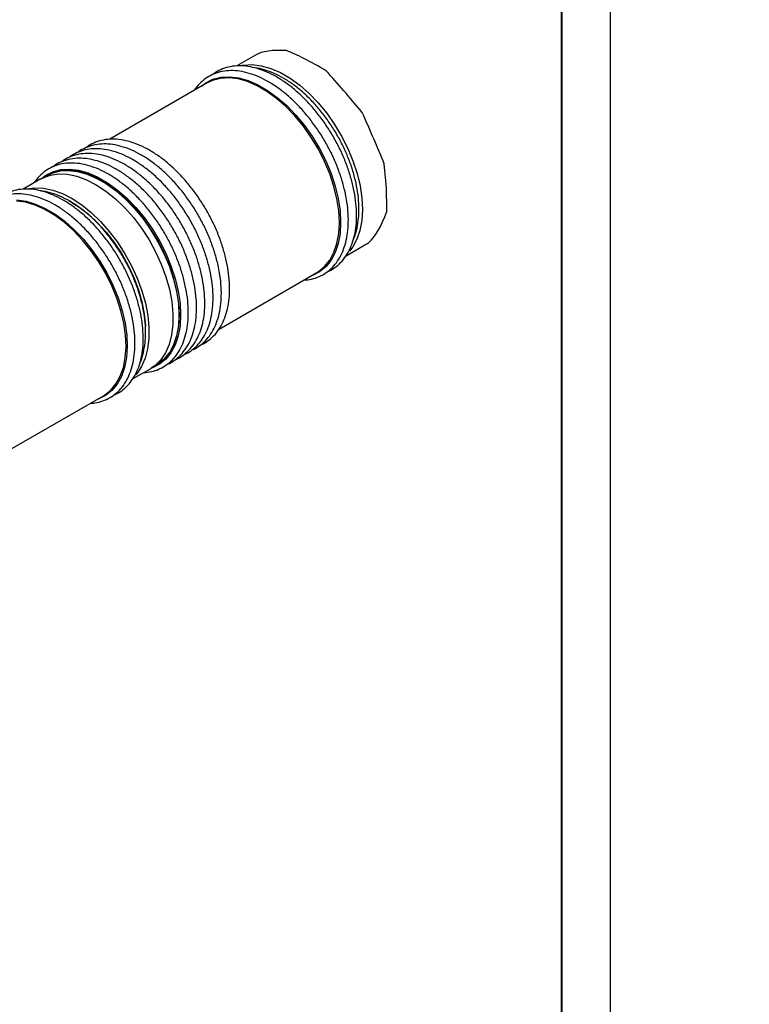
# Model space of a CAD drawing. Header units: millimetres. Extents: x -120753 to 126758, y -239771 to 1432.
# Tile 5 of 6: x 2704 to 2779, y 1223 to 1325. Entities that reach past the tile are written whole.
import ezdxf

# ---------------------------------------------------------------- set-up
doc = ezdxf.new("R2010")
doc.units = ezdxf.units.MM
doc.layers.add('main', color=5, linetype='Continuous', lineweight=40)
doc.layers.add('text', color=7, linetype='Continuous', lineweight=20)
doc.layers.add('ФОРМАТ', color=7, linetype='Continuous')
doc.styles.add('GOST', font='GOST.shx', dxfattribs={"width": 0.8, "oblique": 15})

msp = doc.modelspace()

# ---------------------------------------------------------------- linework, layer by layer
at = {"layer": 'main', "lineweight": -2}
for p, q in [((2728.371, 1320.897), (2726.452, 1319.789)), ((2723.425, 1318.042), (2713.406, 1312.258)), ((2706.343, 1308.18), (2704.509, 1307.122)), ((2706.985, 1308.551), (2706.944, 1308.527)), ((2737.696, 1300.3), (2739.62, 1301.411)), ((2724.65, 1292.769), (2734.674, 1298.556)), ((2715.76, 1287.637), (2717.592, 1288.694)), ((2718.26, 1289.081), (2718.193, 1289.041)), ((2718.193, 1289.041), (2718.234, 1289.065)), ((2702.714, 1280.106), (2712.754, 1285.902))]:
    msp.add_line(p, q, dxfattribs=at)
at = {"layer": 'main', "lineweight": -2, "flags": 128}
for points in [[(2727.005, 1319.855), (2727.174, 1319.883), (2728.051, 1319.929), (2728.981, 1319.813), (2729.949, 1319.537), (2730.941, 1319.105), (2731.94, 1318.524), (2732.931, 1317.804), (2733.897, 1316.955), (2734.825, 1315.991), (2735.699, 1314.928), (2736.505, 1313.781), (2737.231, 1312.569), (2737.865, 1311.312), (2738.397, 1310.028), (2738.819, 1308.739), (2739.124, 1307.464), (2739.308, 1306.224), (2739.367, 1305.039), (2739.301, 1303.926), (2739.111, 1302.903), (2738.799, 1301.988), (2738.37, 1301.193), (2738.046, 1300.763)], [(2722.823, 1317.699), (2723.278, 1318.046), (2724.011, 1318.419), (2724.825, 1318.632), (2725.707, 1318.682), (2726.643, 1318.57), (2727.618, 1318.296), (2728.616, 1317.866), (2729.623, 1317.285), (2730.621, 1316.563), (2731.596, 1315.711), (2732.532, 1314.743), (2733.413, 1313.674), (2734.228, 1312.521), (2734.961, 1311.302), (2735.603, 1310.036), (2736.142, 1308.743), (2736.571, 1307.444), (2736.882, 1306.16), (2737.07, 1304.909), (2737.133, 1303.713), (2737.07, 1302.589), (2736.882, 1301.557), (2736.571, 1300.631), (2736.142, 1299.827), (2735.603, 1299.157), (2734.961, 1298.632), (2734.228, 1298.26), (2734.08, 1298.207)], [(2734.674, 1298.556), (2734.849, 1298.663), (2735.485, 1299.184), (2736.021, 1299.849), (2736.446, 1300.647), (2736.755, 1301.566), (2736.942, 1302.592), (2737.005, 1303.707), (2736.942, 1304.894), (2736.755, 1306.135), (2736.446, 1307.411), (2736.021, 1308.7), (2735.485, 1309.983), (2734.849, 1311.24), (2734.12, 1312.45), (2733.312, 1313.594), (2732.437, 1314.655), (2731.508, 1315.616), (2730.54, 1316.462), (2729.549, 1317.179), (2728.55, 1317.755), (2727.559, 1318.183), (2726.592, 1318.455), (2725.663, 1318.566), (2724.787, 1318.516), (2723.979, 1318.304), (2723.425, 1318.042)], [(2706.368, 1308.195), (2706.837, 1308.556), (2707.571, 1308.928), (2708.385, 1309.141), (2709.267, 1309.192), (2710.203, 1309.079), (2711.178, 1308.806), (2712.176, 1308.375), (2713.182, 1307.794), (2714.181, 1307.072), (2715.156, 1306.22), (2716.091, 1305.252), (2716.973, 1304.183), (2717.787, 1303.03), (2718.521, 1301.811), (2719.163, 1300.545), (2719.702, 1299.253), (2720.13, 1297.954), (2720.441, 1296.669), (2720.63, 1295.418), (2720.693, 1294.222), (2720.63, 1293.099), (2720.441, 1292.066), (2720.13, 1291.14), (2719.702, 1290.336), (2719.163, 1289.666), (2718.521, 1289.141), (2717.787, 1288.769), (2717.617, 1288.709)], [(2706.904, 1308.504), (2707.498, 1308.79), (2708.306, 1309.001), (2709.181, 1309.051), (2710.11, 1308.94), (2711.078, 1308.668), (2712.069, 1308.241), (2713.068, 1307.664), (2714.059, 1306.947), (2715.026, 1306.102), (2715.955, 1305.141), (2716.831, 1304.08), (2717.639, 1302.935), (2718.367, 1301.725), (2719.004, 1300.469), (2719.539, 1299.186), (2719.965, 1297.896), (2720.273, 1296.621), (2720.46, 1295.38), (2720.523, 1294.192)], [(2718.234, 1289.065), (2718.408, 1289.172), (2719.045, 1289.693), (2719.58, 1290.358), (2720.006, 1291.157), (2720.315, 1292.076), (2720.502, 1293.101), (2720.564, 1294.216), (2720.502, 1295.403), (2720.315, 1296.645), (2720.006, 1297.92), (2719.58, 1299.209), (2719.045, 1300.492), (2718.408, 1301.749), (2717.68, 1302.959), (2716.872, 1304.104), (2715.997, 1305.165), (2715.068, 1306.126), (2714.1, 1306.971), (2713.109, 1307.688), (2712.11, 1308.264), (2711.119, 1308.692), (2710.151, 1308.964), (2709.222, 1309.075), (2708.347, 1309.025), (2707.539, 1308.813), (2706.985, 1308.551)], [(2706.343, 1308.18), (2706.557, 1308.295), (2707.331, 1308.578), (2708.177, 1308.702), (2709.084, 1308.663), (2710.036, 1308.464), (2711.018, 1308.106), (2712.016, 1307.595), (2713.012, 1306.941), (2713.992, 1306.152), (2714.941, 1305.241), (2715.842, 1304.223), (2716.682, 1303.114), (2717.448, 1301.931), (2718.127, 1300.693), (2718.71, 1299.42), (2719.186, 1298.131), (2719.548, 1296.847), (2719.79, 1295.588), (2719.909, 1294.373), (2719.903, 1293.223), (2719.772, 1292.155), (2719.518, 1291.187), (2719.144, 1290.332), (2718.658, 1289.606), (2718.066, 1289.018), (2717.592, 1288.694)], [(2704.898, 1307.16), (2705.702, 1307.273), (2706.609, 1307.235), (2707.561, 1307.035), (2708.543, 1306.677), (2709.541, 1306.167), (2710.537, 1305.512), (2711.518, 1304.723), (2712.466, 1303.812), (2713.367, 1302.795), (2714.207, 1301.685), (2714.973, 1300.503), (2715.652, 1299.265), (2716.235, 1297.991), (2716.711, 1296.702), (2717.073, 1295.418), (2717.315, 1294.159), (2717.434, 1292.945), (2717.428, 1291.795), (2717.297, 1290.727), (2717.043, 1289.758), (2716.669, 1288.904), (2716.183, 1288.177), (2716.078, 1288.054)], [(2712.754, 1285.902), (2712.861, 1285.966), (2713.507, 1286.473), (2714.053, 1287.124), (2714.489, 1287.91), (2714.81, 1288.817), (2715.009, 1289.833), (2715.084, 1290.94), (2715.033, 1292.121), (2714.858, 1293.358), (2714.561, 1294.631), (2714.147, 1295.92), (2713.622, 1297.204), (2712.995, 1298.464), (2712.275, 1299.68), (2711.474, 1300.832), (2710.605, 1301.902), (2709.68, 1302.873), (2708.716, 1303.73), (2707.726, 1304.46), (2706.727, 1305.051), (2705.735, 1305.494), (2704.764, 1305.781), (2703.831, 1305.908)], [(2703.876, 1306.024), (2704.816, 1305.896), (2705.794, 1305.607), (2706.794, 1305.161), (2707.8, 1304.566), (2708.797, 1303.831), (2709.769, 1302.967), (2710.7, 1301.988), (2711.576, 1300.91), (2712.383, 1299.75), (2713.108, 1298.525), (2713.74, 1297.256), (2714.269, 1295.962), (2714.686, 1294.664), (2714.985, 1293.381), (2715.162, 1292.135), (2715.212, 1290.945), (2715.137, 1289.83), (2714.936, 1288.807), (2714.613, 1287.893), (2714.174, 1287.101), (2713.624, 1286.445), (2712.973, 1285.934), (2712.231, 1285.578), (2712.153, 1285.551)], [(2709.181, 1305.959), (2709.295, 1305.897), (2710.268, 1305.293), (2711.229, 1304.552), (2712.161, 1303.687), (2713.049, 1302.713), (2713.879, 1301.645), (2714.637, 1300.501), (2715.31, 1299.299), (2715.888, 1298.06), (2716.361, 1296.804), (2716.721, 1295.551), (2716.962, 1294.322), (2717.081, 1293.137), (2717.084, 1293.077)], [(2720.523, 1294.192), (2720.46, 1293.077), (2720.273, 1292.052), (2719.965, 1291.133), (2719.539, 1290.335), (2719.004, 1289.67), (2718.367, 1289.148), (2718.26, 1289.081)]]:
    msp.add_lwpolyline(points, dxfattribs=at)
at = {"layer": 'main', "lineweight": -2}
for major_axis, ratio, start_param, end_param in [((11.552, -6.011), 0.3492694, 2.4583629, 2.9225449), ((9.725, -7.336), 0.1842331, 2.0758666, 2.5994654), ((-7.305, 8.773), 0.0591526, 4.7616038, 5.2852026), ((-4.556, 10.359), 0.043651, 4.252992, 4.7765908), ((-2.008, 11.811), 0.1501894, 3.7802471, 4.3038459), ((0.131, 12.852), 0.3107025, 3.3825913, 3.90619), ((1.999, 13.28), 0.4819645, 3.5083532, 3.56777)]:
    msp.add_ellipse((2739.191, 1314.153), major_axis=major_axis, ratio=ratio, start_param=start_param, end_param=end_param, dxfattribs=at)
for points, knots in [([(2733.339, 1297.785), (2733.61, 1297.812), (2734.17, 1297.867), (2734.948, 1298.136), (2735.669, 1298.54), (2736.3, 1299.079), (2736.836, 1299.74), (2737.272, 1300.517), (2737.603, 1301.402), (2737.824, 1302.384), (2737.931, 1303.452), (2737.924, 1304.589), (2737.801, 1305.779), (2737.566, 1307.006), (2737.223, 1308.251), (2736.776, 1309.5), (2736.233, 1310.736), (2735.599, 1311.942), (2734.884, 1313.104), (2734.098, 1314.204), (2733.25, 1315.23), (2732.35, 1316.167), (2731.412, 1317.003), (2730.445, 1317.726), (2729.462, 1318.325), (2728.475, 1318.793), (2727.496, 1319.12), (2726.541, 1319.3), (2725.622, 1319.328), (2724.757, 1319.206), (2723.96, 1318.934), (2723.24, 1318.525), (2722.622, 1317.972), (2722.237, 1317.545), (2722.09, 1317.278), (2722.085, 1317.268)], [0, 0, 0, 0, 0.0289973, 0.0598456, 0.0903518, 0.1207212, 0.151135, 0.1818136, 0.2128502, 0.2442056, 0.2757695, 0.307433, 0.3391157, 0.3707765, 0.4024064, 0.4340071, 0.4655857, 0.4971512, 0.5287146, 0.5602848, 0.5918709, 0.6234842, 0.6551352, 0.6868332, 0.7185829, 0.7503789, 0.7821885, 0.8139308, 0.8454875, 0.8767218, 0.9075555, 0.9380521, 0.9684214, 0.9988419, 1, 1, 1, 1]), ([(2735.735, 1298.632), (2735.753, 1298.637), (2736.034, 1298.729), (2736.513, 1299.04), (2737.15, 1299.566), (2737.684, 1300.231), (2738.12, 1301.007), (2738.451, 1301.892), (2738.672, 1302.874), (2738.78, 1303.942), (2738.772, 1305.079), (2738.65, 1306.269), (2738.415, 1307.495), (2738.072, 1308.741), (2737.625, 1309.99), (2737.081, 1311.226), (2736.448, 1312.432), (2735.733, 1313.594), (2734.946, 1314.694), (2734.098, 1315.72), (2733.199, 1316.657), (2732.26, 1317.492), (2731.293, 1318.215), (2730.31, 1318.815), (2729.323, 1319.283), (2728.345, 1319.61), (2727.389, 1319.79), (2726.471, 1319.818), (2725.604, 1319.698), (2724.814, 1319.416), (2724.29, 1319.154), (2724.06, 1318.952), (2724.039, 1318.933)], [0, 0, 0, 0, 0.0022939, 0.0368258, 0.071203, 0.1056305, 0.1403576, 0.1754899, 0.2109833, 0.2467125, 0.2825546, 0.3184183, 0.3542573, 0.3900613, 0.4258323, 0.4615782, 0.4973093, 0.533038, 0.5687744, 0.6045288, 0.640314, 0.6761419, 0.7120231, 0.7479626, 0.7839546, 0.819962, 0.8558933, 0.8916145, 0.9269706, 0.9618734, 0.9963945, 1, 1, 1, 1]), ([(2738.44, 1301.94), (2738.448, 1301.956), (2738.594, 1302.244), (2738.774, 1302.895), (2738.966, 1303.875), (2739.013, 1304.624), (2739.017, 1305.223), (2738.999, 1305.851), (2738.897, 1306.843), (2738.662, 1308.051), (2738.317, 1309.275), (2737.868, 1310.499), (2737.322, 1311.705), (2736.687, 1312.879), (2735.972, 1314.003), (2735.185, 1315.063), (2734.338, 1316.045), (2733.441, 1316.934), (2732.504, 1317.718), (2731.539, 1318.385), (2730.557, 1318.928), (2729.573, 1319.321), (2728.832, 1319.541), (2728.431, 1319.577), (2728.349, 1319.585)], [0, 0, 0, 0, 0.0030495, 0.0544207, 0.1066289, 0.1570406, 0.1635531, 0.191721, 0.2447602, 0.29773, 0.3506114, 0.4034077, 0.4561401, 0.5088394, 0.5615381, 0.6142647, 0.6670501, 0.7199303, 0.7729385, 0.8261, 0.8794188, 0.9328516, 0.986201, 1, 1, 1, 1]), ([(2722.689, 1291.1), (2722.707, 1291.106), (2722.987, 1291.198), (2723.467, 1291.509), (2724.104, 1292.035), (2724.638, 1292.7), (2725.074, 1293.475), (2725.405, 1294.36), (2725.626, 1295.343), (2725.734, 1296.411), (2725.726, 1297.548), (2725.604, 1298.738), (2725.369, 1299.964), (2725.025, 1301.21), (2724.579, 1302.459), (2724.035, 1303.695), (2723.402, 1304.901), (2722.687, 1306.062), (2721.9, 1307.163), (2721.052, 1308.189), (2720.153, 1309.125), (2719.214, 1309.961), (2718.247, 1310.684), (2717.264, 1311.284), (2716.277, 1311.751), (2715.299, 1312.078), (2714.343, 1312.258), (2713.425, 1312.286), (2712.558, 1312.166), (2711.768, 1311.884), (2711.244, 1311.622), (2711.014, 1311.421), (2710.993, 1311.401)], [0, 0, 0, 0, 0.0022939, 0.0368258, 0.071203, 0.1056305, 0.1403576, 0.1754899, 0.2109833, 0.2467125, 0.2825546, 0.3184183, 0.3542573, 0.3900613, 0.4258323, 0.4615782, 0.4973093, 0.533038, 0.5687744, 0.6045288, 0.640314, 0.6761419, 0.7120231, 0.7479626, 0.7839546, 0.819962, 0.8558933, 0.8916145, 0.9269706, 0.9618734, 0.9963945, 1, 1, 1, 1]), ([(2720.144, 1289.631), (2720.161, 1289.636), (2720.442, 1289.728), (2720.921, 1290.04), (2721.558, 1290.565), (2722.092, 1291.23), (2722.529, 1292.006), (2722.859, 1292.891), (2723.081, 1293.873), (2723.188, 1294.941), (2723.181, 1296.078), (2723.058, 1297.268), (2722.823, 1298.495), (2722.48, 1299.74), (2722.033, 1300.989), (2721.489, 1302.225), (2720.856, 1303.431), (2720.141, 1304.593), (2719.355, 1305.693), (2718.506, 1306.719), (2717.607, 1307.656), (2716.669, 1308.492), (2715.702, 1309.214), (2714.719, 1309.814), (2713.732, 1310.282), (2712.753, 1310.609), (2711.797, 1310.789), (2710.88, 1310.817), (2710.012, 1310.697), (2709.222, 1310.415), (2708.698, 1310.153), (2708.469, 1309.951), (2708.447, 1309.932)], [0, 0, 0, 0, 0.0022939, 0.0368258, 0.071203, 0.1056305, 0.1403576, 0.1754899, 0.2109833, 0.2467125, 0.2825546, 0.3184183, 0.3542573, 0.3900613, 0.4258323, 0.4615782, 0.4973093, 0.533038, 0.5687744, 0.6045288, 0.640314, 0.6761419, 0.7120231, 0.7479626, 0.7839546, 0.819962, 0.8558933, 0.8916145, 0.9269706, 0.9618734, 0.9963945, 1, 1, 1, 1]), ([(2720.992, 1290.121), (2721.01, 1290.126), (2721.29, 1290.218), (2721.769, 1290.529), (2722.407, 1291.055), (2722.941, 1291.72), (2723.377, 1292.496), (2723.708, 1293.381), (2723.929, 1294.363), (2724.037, 1295.431), (2724.029, 1296.568), (2723.907, 1297.758), (2723.672, 1298.984), (2723.328, 1300.23), (2722.882, 1301.479), (2722.338, 1302.715), (2721.704, 1303.921), (2720.99, 1305.082), (2720.203, 1306.183), (2719.355, 1307.209), (2718.456, 1308.146), (2717.517, 1308.981), (2716.55, 1309.704), (2715.567, 1310.304), (2714.58, 1310.772), (2713.602, 1311.098), (2712.646, 1311.279), (2711.728, 1311.307), (2710.861, 1311.186), (2710.071, 1310.905), (2709.547, 1310.643), (2709.317, 1310.441), (2709.296, 1310.422)], [0, 0, 0, 0, 0.0022939, 0.0368258, 0.071203, 0.1056305, 0.1403576, 0.1754899, 0.2109833, 0.2467125, 0.2825546, 0.3184183, 0.3542573, 0.3900613, 0.4258323, 0.4615782, 0.4973093, 0.533038, 0.5687744, 0.6045288, 0.640314, 0.6761419, 0.712023, 0.7479626, 0.7839546, 0.819962, 0.8558933, 0.8916144, 0.9269706, 0.9618734, 0.9963945, 1, 1, 1, 1]), ([(2721.841, 1290.61), (2721.858, 1290.616), (2722.139, 1290.708), (2722.618, 1291.019), (2723.255, 1291.545), (2723.789, 1292.21), (2724.226, 1292.986), (2724.556, 1293.87), (2724.778, 1294.853), (2724.885, 1295.921), (2724.878, 1297.058), (2724.755, 1298.248), (2724.52, 1299.474), (2724.177, 1300.72), (2723.73, 1301.969), (2723.186, 1303.205), (2722.553, 1304.411), (2721.838, 1305.572), (2721.052, 1306.673), (2720.204, 1307.699), (2719.304, 1308.636), (2718.366, 1309.471), (2717.399, 1310.194), (2716.416, 1310.794), (2715.429, 1311.261), (2714.45, 1311.588), (2713.494, 1311.768), (2712.577, 1311.796), (2711.709, 1311.676), (2710.919, 1311.395), (2710.395, 1311.132), (2710.166, 1310.931), (2710.144, 1310.912)], [0, 0, 0, 0, 0.0022939, 0.0368258, 0.071203, 0.1056305, 0.1403576, 0.1754899, 0.2109833, 0.2467125, 0.2825546, 0.3184183, 0.3542573, 0.3900613, 0.4258323, 0.4615782, 0.4973093, 0.533038, 0.5687744, 0.6045289, 0.640314, 0.6761419, 0.7120231, 0.7479626, 0.7839546, 0.819962, 0.8558933, 0.8916145, 0.9269707, 0.9618734, 0.9963945, 1, 1, 1, 1]), ([(2716.898, 1288.294), (2717.17, 1288.321), (2717.73, 1288.376), (2718.507, 1288.645), (2719.229, 1289.049), (2719.86, 1289.588), (2720.396, 1290.25), (2720.831, 1291.026), (2721.162, 1291.911), (2721.384, 1292.894), (2721.491, 1293.961), (2721.483, 1295.099), (2721.361, 1296.289), (2721.126, 1297.515), (2720.783, 1298.761), (2720.336, 1300.01), (2719.792, 1301.245), (2719.159, 1302.452), (2718.444, 1303.613), (2717.658, 1304.714), (2716.809, 1305.739), (2715.91, 1306.676), (2714.971, 1307.512), (2714.005, 1308.235), (2713.022, 1308.835), (2712.035, 1309.302), (2711.056, 1309.629), (2710.1, 1309.809), (2709.182, 1309.838), (2708.317, 1309.715), (2707.52, 1309.443), (2706.8, 1309.034), (2706.182, 1308.481), (2705.797, 1308.055), (2705.65, 1307.787), (2705.644, 1307.777)], [0, 0, 0, 0, 0.0289973, 0.0598456, 0.0903518, 0.1207212, 0.151135, 0.1818136, 0.2128502, 0.2442056, 0.2757695, 0.307433, 0.3391157, 0.3707765, 0.4024064, 0.4340071, 0.4655857, 0.4971512, 0.5287146, 0.5602848, 0.5918709, 0.6234842, 0.6551352, 0.6868332, 0.7185829, 0.7503789, 0.7821885, 0.8139308, 0.8454875, 0.8767218, 0.9075555, 0.9380521, 0.9684214, 0.9988419, 1, 1, 1, 1]), ([(2719.295, 1289.141), (2719.312, 1289.147), (2719.593, 1289.238), (2720.072, 1289.55), (2720.709, 1290.075), (2721.244, 1290.74), (2721.68, 1291.516), (2722.011, 1292.401), (2722.232, 1293.384), (2722.34, 1294.451), (2722.332, 1295.588), (2722.21, 1296.778), (2721.975, 1298.005), (2721.631, 1299.25), (2721.185, 1300.499), (2720.641, 1301.735), (2720.007, 1302.942), (2719.293, 1304.103), (2718.506, 1305.203), (2717.658, 1306.229), (2716.759, 1307.166), (2715.82, 1308.002), (2714.853, 1308.725), (2713.87, 1309.324), (2712.883, 1309.792), (2711.905, 1310.119), (2710.949, 1310.299), (2710.031, 1310.327), (2709.164, 1310.207), (2708.374, 1309.925), (2707.85, 1309.663), (2707.62, 1309.461), (2707.599, 1309.442)], [0, 0, 0, 0, 0.0022939, 0.0368258, 0.071203, 0.1056305, 0.1403576, 0.1754899, 0.2109833, 0.2467125, 0.2825546, 0.3184183, 0.3542573, 0.3900613, 0.4258323, 0.4615782, 0.4973093, 0.533038, 0.5687744, 0.6045288, 0.640314, 0.6761419, 0.7120231, 0.7479626, 0.7839546, 0.819962, 0.8558933, 0.8916145, 0.9269706, 0.9618734, 0.9963945, 1, 1, 1, 1]), ([(2713.79, 1285.967), (2714.021, 1286.076), (2714.499, 1286.302), (2715.126, 1286.815), (2715.679, 1287.454), (2716.132, 1288.212), (2716.482, 1289.078), (2716.722, 1290.045), (2716.849, 1291.099), (2716.861, 1292.226), (2716.759, 1293.408), (2716.543, 1294.629), (2716.218, 1295.873), (2715.788, 1297.122), (2715.261, 1298.361), (2714.642, 1299.574), (2713.941, 1300.744), (2713.166, 1301.856), (2712.327, 1302.896), (2711.436, 1303.849), (2710.503, 1304.703), (2709.54, 1305.446), (2708.559, 1306.067), (2707.572, 1306.558), (2706.591, 1306.909), (2705.63, 1307.115), (2704.705, 1307.169), (2703.828, 1307.075), (2703.024, 1306.82), (2702.464, 1306.555), (2702.205, 1306.339), (2702.158, 1306.3)], [0, 0, 0, 0, 0.032077, 0.0664859, 0.1009113, 0.1356012, 0.1706907, 0.2061571, 0.2418828, 0.2777402, 0.3136329, 0.3495051, 0.3853428, 0.4211461, 0.456923, 0.4926835, 0.528439, 0.5642011, 0.5999789, 0.6357853, 0.6716326, 0.7075315, 0.7434886, 0.7795005, 0.8155387, 0.8515189, 0.8873147, 0.9227702, 0.9577775, 0.9923775, 1, 1, 1, 1]), ([(2716.493, 1289.216), (2716.494, 1289.218), (2716.637, 1289.487), (2716.816, 1290.103), (2716.964, 1290.775), (2717.039, 1291.329), (2717.095, 1291.914), (2717.105, 1292.859), (2717, 1294.029), (2716.779, 1295.233), (2716.449, 1296.456), (2716.014, 1297.681), (2715.481, 1298.891), (2714.857, 1300.07), (2714.152, 1301.201), (2713.374, 1302.271), (2712.534, 1303.264), (2711.643, 1304.166), (2710.711, 1304.965), (2709.749, 1305.649), (2708.769, 1306.209), (2707.784, 1306.624), (2706.96, 1306.875), (2706.477, 1306.925), (2706.314, 1306.942)], [0, 0, 0, 0, 0.0002957, 0.0510091, 0.1006631, 0.1062956, 0.134296, 0.1867331, 0.239209, 0.2916412, 0.3439877, 0.3962476, 0.4484415, 0.5005978, 0.5527494, 0.6049251, 0.6571546, 0.7094728, 0.7619139, 0.8145041, 0.8672514, 0.9201213, 0.9729445, 1, 1, 1, 1]), ([(2711.438, 1285.142), (2711.653, 1285.157), (2712.161, 1285.194), (2712.895, 1285.427), (2713.631, 1285.806), (2714.278, 1286.324), (2714.831, 1286.964), (2715.284, 1287.722), (2715.633, 1288.588), (2715.874, 1289.555), (2716.001, 1290.609), (2716.013, 1291.736), (2715.91, 1292.918), (2715.694, 1294.139), (2715.369, 1295.383), (2714.94, 1296.632), (2714.412, 1297.871), (2713.793, 1299.084), (2713.092, 1300.254), (2712.317, 1301.366), (2711.479, 1302.406), (2710.587, 1303.359), (2709.655, 1304.213), (2708.692, 1304.956), (2707.711, 1305.577), (2706.723, 1306.068), (2705.743, 1306.42), (2704.782, 1306.625), (2703.856, 1306.68), (2702.981, 1306.583), (2702.171, 1306.336), (2701.437, 1305.95), (2700.801, 1305.421), (2700.382, 1304.972), (2700.208, 1304.671), (2700.181, 1304.623)], [0, 0, 0, 0, 0.0229087, 0.0538713, 0.0844694, 0.114888, 0.1453211, 0.175988, 0.2070083, 0.2383617, 0.2699444, 0.3016434, 0.3333737, 0.3650858, 0.3967675, 0.4284187, 0.4600467, 0.49166, 0.523269, 0.5548838, 0.5865126, 0.6181665, 0.6498566, 0.6815924, 0.7133797, 0.7452152, 0.7770742, 0.8088818, 0.8405264, 0.8718702, 0.9028177, 0.9334052, 0.9638222, 0.9942601, 1, 1, 1, 1]), ([(2717.751, 1288.839), (2717.84, 1288.87), (2718.024, 1288.933), (2718.181, 1289.045), (2718.261, 1289.103)], [0, 0, 0, 0, 0.485124, 1, 1, 1, 1])]:
    msp.add_open_spline(points, degree=3, knots=knots, dxfattribs=at)
at = {"layer": 'ФОРМАТ', "linetype": 'ByBlock', "ltscale": 5}
msp.add_line((2764.806, 1425.739), (2764.806, 1128.739), dxfattribs=at)
at = {"layer": 'ФОРМАТ', "linetype": 'ByBlock', "lineweight": 40, "ltscale": 5}
msp.add_line((2759.806, 1420.739), (2759.806, 1133.715), dxfattribs=at)

# ---------------------------------------------------------------- texts
at = {"layer": 'text', "linetype": 'ByBlock', "ltscale": 5, "insert": (2971.279, 1414.562), "char_height": 25000, "attachment_point": 1, "style": 'GOST'}
msp.add_mtext_dynamic_manual_height_columns('\\pxqc;{\\LРасположение клемм и зоны подключения\\Pпроводов\\P\\pq*;}', width=62.21232, gutter_width=17.5, heights=[25.251], dxfattribs=at).dxf.set("width", 116.89606)

doc.saveas('drawing.dxf')
